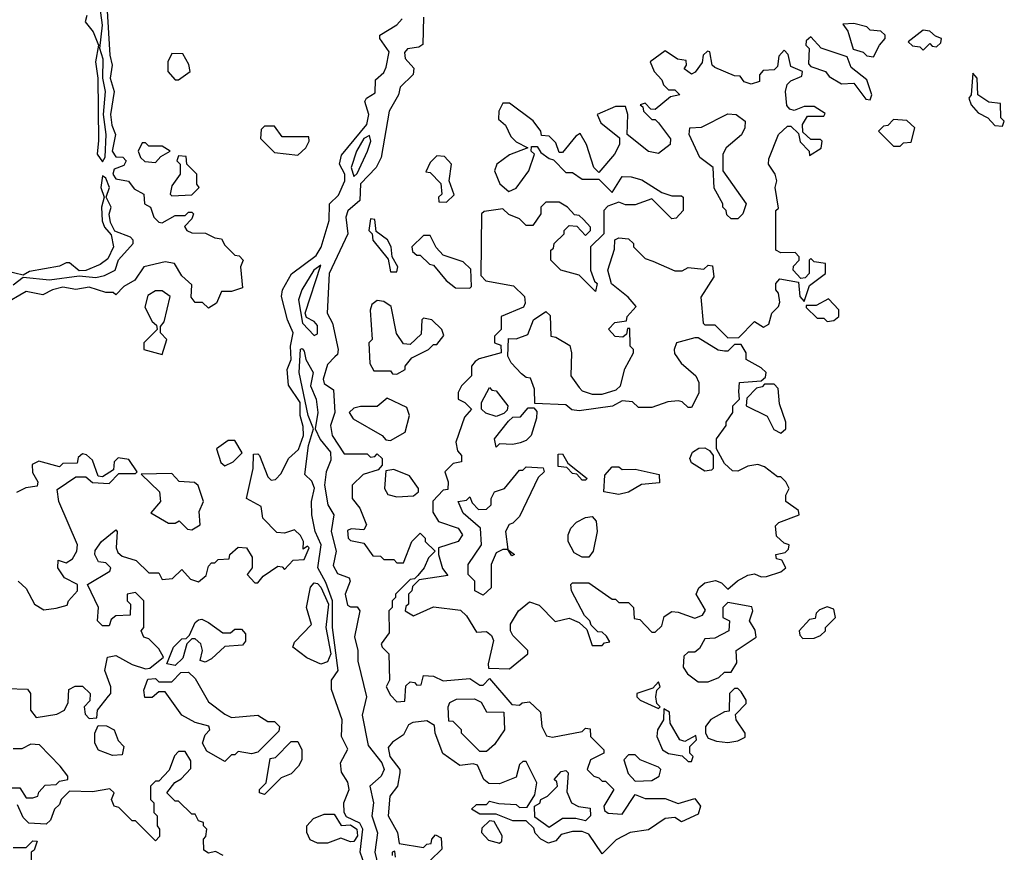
# Model space of a CAD drawing. Extents: x 2737310 to 2869991, y 870230 to 1012730.
# Tile 157 of 256: x 2751925 to 2754900, y 968565 to 971082. Entities that reach past the tile are written whole.
import ezdxf

# ---------------------------------------------------------------- set-up
doc = ezdxf.new("R2010")
doc.units = 0

msp = doc.modelspace()

# ---------------------------------------------------------------- linework, layer by layer
at = {"layer": '0CON02XD'}
for points in [[(2752187.9, 971125), (2752196.9, 970975), (2752204.3, 970944.3), (2752198.5, 970905), (2752210, 970865), (2752199.6, 970795), (2752203.2, 970763.2), (2752214.3, 970735), (2752204.6, 970684.6), (2752215, 970667.5), (2752236.4, 970666.4), (2752246.7, 970655), (2752239.2, 970640.8), (2752210, 970630), (2752206.9, 970615), (2752215, 970600.8), (2752254, 970594), (2752270.7, 970570.7), (2752300, 970555), (2752302.5, 970525), (2752320, 970515), (2752330, 970485), (2752345, 970470), (2752355, 970467.5), (2752395, 970490), (2752425, 970490), (2752435, 970500), (2752445, 970500), (2752450, 970495), (2752445, 970480), (2752423, 970457), (2752430, 970445), (2752445, 970437.5), (2752486.4, 970436.4), (2752515, 970422.5), (2752535, 970420), (2752545, 970400), (2752575, 970370), (2752588.3, 970368.3), (2752600, 970355), (2752592.5, 970335), (2752598.3, 970271.7), (2752565, 970260), (2752535, 970260), (2752520, 970225), (2752495, 970210), (2752477, 970227), (2752455, 970227.5), (2752443.6, 970243.6), (2752445, 970280), (2752415, 970307.5), (2752392.5, 970345), (2752365, 970350), (2752300, 970335), (2752272.5, 970295), (2752240, 970275), (2752215, 970250), (2752207.5, 970257.5), (2752185, 970257.5), (2752135, 970273.8), (2752095, 970266.2), (2752055, 970273.3), (2752024.2, 970265.8), (2751995, 970250), (2751945, 970260), (2751875, 970220)], [(2752175, 970652.5), (2752183.3, 970666.7), (2752185.8, 970735), (2752178, 970795), (2752184, 970865), (2752175.8, 970905), (2752177.1, 970962.9), (2752167.5, 970995), (2752175.5, 971065), (2752167.1, 971125)], [(2752127.5, 971095), (2752122.5, 971075), (2752146.7, 971045), (2752163.3, 971005), (2752154.2, 970955), (2752161.2, 970905), (2752163.6, 970716.4), (2752158.8, 970675), (2752175, 970652.5)], [(2752193, 969037), (2752200, 969045), (2752200, 969065), (2752182.5, 969115), (2752190, 969155), (2752215, 969160), (2752265, 969132.5), (2752305, 969120), (2752318.3, 969121.7), (2752360, 969155), (2752345, 969180), (2752315, 969210), (2752300, 969215), (2752292.5, 969235), (2752300, 969245), (2752300, 969325), (2752275, 969350), (2752250, 969345), (2752250, 969325), (2752260, 969315), (2752258.3, 969281.7), (2752215, 969280), (2752201.7, 969268.3), (2752195, 969250), (2752175, 969250), (2752160, 969265), (2752163.3, 969305), (2752130, 969375), (2752197.5, 969415), (2752200, 969425), (2752185, 969440), (2752163.6, 969443.6), (2752152.5, 969465), (2752153, 969477), (2752172.5, 969505), (2752215, 969540), (2752220, 969535), (2752216.7, 969485), (2752221.2, 969471.2), (2752235, 969460), (2752277, 969447), (2752315, 969410), (2752345, 969410), (2752355, 969390), (2752387, 969393), (2752415, 969420), (2752440.7, 969390.7), (2752465, 969382.5), (2752488.3, 969401.7), (2752495, 969430), (2752505, 969440), (2752515, 969440), (2752525, 969450), (2752558.3, 969451.7), (2752560, 969465), (2752585, 969487.5), (2752610, 969485), (2752627, 969457), (2752627.5, 969425), (2752612.5, 969405), (2752635, 969380), (2752645, 969380), (2752660.7, 969399.3), (2752705, 969430), (2752718.3, 969428.3), (2752725, 969420), (2752751.7, 969448.3), (2752785, 969450), (2752800, 969485), (2752795, 969490), (2752781.7, 969481.7), (2752782.5, 969505), (2752773, 969523), (2752755, 969540), (2752725, 969530), (2752701.7, 969531.7), (2752660, 969575), (2752655, 969610), (2752610, 969635), (2752630, 969725), (2752631.7, 969768.3), (2752645, 969770), (2752650, 969765), (2752675, 969700), (2752685, 969690), (2752698.3, 969691.7), (2752715, 969710), (2752736.7, 969755), (2752767, 969783), (2752782.9, 969825), (2752782, 969852), (2752772.9, 969885), (2752772.2, 969925), (2752737, 969977), (2752733.3, 970025), (2752745.6, 970055), (2752742.9, 970095), (2752751.1, 970135), (2752734.3, 970174.3), (2752716.2, 970245), (2752718.8, 970265), (2752746.1, 970313.9), (2752820.7, 970369.3), (2752835.9, 970394.1), (2752860.5, 970475), (2752860.8, 970525), (2752888.7, 970551.3), (2752907.7, 970595), (2752907.1, 970615), (2752891.2, 970645), (2752897.7, 970672.3), (2752973.6, 970765), (2752980.4, 970795), (2752968, 970835), (2752973.3, 970845), (2752999.5, 970860.5), (2753000, 970900), (2753025, 970922.5), (2753031.9, 970938.1), (2753040.9, 970985), (2753013.3, 971025), (2753013.3, 971035), (2753065, 971066.7), (2753080.9, 971085)], [(2753145, 971090), (2753143.3, 971006.7), (2753131.2, 970998.8), (2753096.3, 970993.7), (2753087.2, 970982.8), (2753089.5, 970965), (2753116.2, 970935), (2753114.1, 970915.9), (2753075, 970877.5), (2753069.2, 970855), (2753041.4, 970805), (2753017.5, 970665), (2753002.5, 970635), (2752955, 970586.2), (2752952.5, 970535), (2752916.1, 970503.9), (2752910.9, 970485), (2752916.2, 970435), (2752860, 970315), (2752853.8, 970195), (2752870, 970165), (2752887.5, 970085), (2752885, 970070), (2752877, 970063), (2752855, 970040), (2752842, 969995), (2752845, 969982.5), (2752873, 969963), (2752877.5, 969895), (2752864, 969855), (2752868.8, 969825), (2752905, 969770), (2752975, 969770), (2752985, 969760), (2752998.3, 969761.7), (2753005, 969770), (2753020, 969755), (2753020, 969735), (2753008.3, 969721.7), (2752963, 969707), (2752930, 969675), (2752930, 969635), (2752952.5, 969605), (2752972.5, 969555), (2752965, 969540), (2752927, 969543), (2752915, 969537.5), (2752917.5, 969515), (2752925, 969507.5), (2752965, 969500), (2752991.7, 969461.7), (2753015, 969460), (2753025, 969450), (2753055, 969450), (2753065, 969440), (2753085, 969440), (2753110, 969505), (2753135, 969530), (2753150, 969515), (2753150, 969505), (2753180, 969475), (2753160, 969455), (2753147.5, 969425), (2753128.3, 969401.7), (2753118.3, 969391.7), (2753105, 969390), (2753060, 969345), (2753060, 969335), (2753050, 969325), (2753050, 969305), (2753040, 969295), (2753041.7, 969228.3), (2753017.5, 969195), (2753020, 969185), (2753040, 969165), (2753042.5, 969085), (2753032.5, 969065), (2753045, 969040), (2753065, 969020), (2753088.3, 969021.7), (2753091.7, 969068.3), (2753105, 969080), (2753118.3, 969078.3), (2753125, 969070), (2753138.3, 969071.7), (2753145, 969100), (2753175, 969097.5), (2753205, 969083.3), (2753285, 969090), (2753315, 969070), (2753325, 969070), (2753345, 969090), (2753411.7, 969011.7), (2753435, 969010), (2753443, 969017), (2753465, 969020), (2753498.3, 968988.3), (2753502.5, 968945), (2753516.7, 968916.7), (2753535, 968913.3), (2753625, 968930), (2753635, 968940), (2753648.3, 968938.3), (2753650, 968915), (2753690, 968875), (2753690, 968865), (2753650, 968845), (2753640, 968815), (2753660, 968795), (2753675, 968790), (2753685, 968780), (2753695, 968780), (2753720, 968755), (2753690, 968705), (2753691.7, 968691.7), (2753703, 968683), (2753745, 968680), (2753785, 968740), (2753815, 968727.5), (2753875, 968727.5), (2753915, 968712.5), (2753965, 968727.5), (2753982.5, 968705), (2753975, 968680), (2753925, 968657.5), (2753905, 968670), (2753875, 968667.5), (2753825, 968632.5), (2753770, 968625), (2753727, 968603), (2753685, 968560), (2753645, 968620), (2753625, 968627.5), (2753595, 968627.5), (2753561.2, 968618.8), (2753545, 968600), (2753523, 968593), (2753500, 968605), (2753483, 968623), (2753478.3, 968638.3), (2753455, 968660), (2753415, 968660), (2753365, 968680), (2753315, 968680), (2753290, 968695), (2753305, 968710), (2753335, 968710), (2753345, 968720), (2753372.5, 968712.5), (2753425, 968710), (2753435, 968700), (2753458.3, 968701.7), (2753481.7, 968738.3), (2753487.5, 968775), (2753455, 968840), (2753445, 968840), (2753435, 968830), (2753425, 968792.5), (2753375, 968772.5), (2753343, 968773), (2753327.5, 968785), (2753308.3, 968828.3), (2753295, 968832.5), (2753255, 968827.5), (2753203.6, 968863.6), (2753180, 968925), (2753178.3, 968948.3), (2753155, 968962.5), (2753113, 968957), (2753100, 968950), (2753085, 968920), (2753051.7, 968898.3), (2753038.3, 968881.7), (2753043.8, 968855), (2753073.3, 968815), (2753073.8, 968805), (2753066.7, 968765), (2753043.3, 968735), (2753038.8, 968675), (2753066.7, 968625), (2753071.7, 968591.7), (2753145, 968580), (2753155, 968590), (2753168.3, 968591.7), (2753170, 968605), (2753181.7, 968618.3), (2753198.3, 968608.3), (2753200, 968575), (2753165, 968540)], [(2754505, 970970), (2754522.5, 971005), (2754540, 971025), (2754540, 971035), (2754527, 971047), (2754495, 971050), (2754485, 971060), (2754445, 971070), (2754411.7, 971068.3), (2754427, 971047), (2754443.3, 970993.3), (2754473.3, 970983.3), (2754485, 970972.5), (2754505, 970970)], [(2754655, 970990), (2754675, 971010), (2754681.7, 971001.7), (2754695, 971000), (2754708.3, 971011.7), (2754710, 971025), (2754691.7, 971031.7), (2754675, 971047.5), (2754655, 971050), (2754610, 971015), (2754623, 971003), (2754645, 971000), (2754655, 970990)], [(2754495, 970840), (2754500, 970855), (2754485, 970900), (2754437, 970937), (2754425, 970970), (2754346.2, 970996.2), (2754315, 971030), (2754301.7, 971018.3), (2754300, 971005), (2754310, 970995), (2754308.3, 970948.3), (2754315, 970940), (2754360, 970925), (2754370.7, 970910.7), (2754408.3, 970888.3), (2754445, 970890), (2754481.7, 970841.7), (2754495, 970840)], [(2753405, 969120), (2753460, 969165), (2753460, 969175), (2753415, 969220), (2753407.5, 969235), (2753407.5, 969255), (2753432.5, 969295), (2753465, 969322.5), (2753495, 969312.5), (2753543, 969263), (2753585, 969272.5), (2753615, 969260), (2753638.3, 969238.3), (2753655, 969190), (2753685, 969190), (2753691.7, 969198.3), (2753708.3, 969201.7), (2753698.3, 969218.3), (2753685, 969230), (2753671.7, 969231.7), (2753651.7, 969251.7), (2753647.5, 969265), (2753631.2, 969281.2), (2753592.5, 969355), (2753590, 969375), (2753595, 969380), (2753645, 969380), (2753715, 969330), (2753725, 969330), (2753735, 969320), (2753765, 969320), (2753780, 969305), (2753781.7, 969271.7), (2753798.3, 969268.3), (2753835, 969230), (2753845, 969230), (2753865, 969250), (2753872.5, 969277.5), (2753895, 969292.5), (2753915, 969291.2), (2753965, 969272.5), (2753988.3, 969281.7), (2753997, 969297), (2753968.8, 969345), (2753976.7, 969365), (2753995, 969380), (2754027, 969387), (2754045, 969380), (2754065, 969360), (2754093.9, 969386.1), (2754125, 969403.3), (2754145, 969406.7), (2754165, 969397.5), (2754181.7, 969398.3), (2754225, 969412.5), (2754240, 969425), (2754228.3, 969448.3), (2754211.7, 969451.7), (2754210, 969465), (2754238.3, 969471.7), (2754248.3, 969481.7), (2754250, 969495), (2754235, 969500), (2754211.2, 969521.2), (2754208.3, 969551.7), (2754218.3, 969561.7), (2754280, 969585), (2754278.3, 969598.3), (2754240, 969625), (2754240, 969645), (2754250, 969665), (2754240, 969685), (2754225, 969700), (2754215, 969700), (2754175, 969730), (2754155, 969737.5), (2754125, 969732.5), (2754095, 969717.5), (2754078.3, 969718.3), (2754055, 969740), (2754030, 969785), (2754030, 969815), (2754060, 969855), (2754060, 969865), (2754080, 969895), (2754080, 969915), (2754100, 969935), (2754098.3, 969958.3), (2754100, 969985), (2754165, 969990), (2754178.3, 970001.7), (2754180, 970015), (2754165, 970030), (2754120, 970055), (2754120, 970075), (2754105, 970100), (2754085, 970100), (2754065, 970080), (2754055, 970080), (2754035, 970083.3), (2753975, 970120), (2753965, 970120), (2753910, 970105), (2753902.5, 970085), (2753903, 970073), (2753923.6, 970043.6), (2753967.5, 970005), (2753977.5, 969985), (2753977, 969953), (2753955, 969910), (2753945, 969910), (2753927, 969927), (2753915, 969930), (2753883, 969927), (2753835, 969910), (2753795, 969910), (2753777, 969927), (2753745, 969930), (2753716.4, 969913.6), (2753615, 969900), (2753593, 969903), (2753575, 969917.5), (2753481.7, 969921.7), (2753480, 969965), (2753468.3, 969998.3), (2753455, 970000), (2753441.7, 970011.7), (2753410, 970045), (2753400, 970065), (2753401.7, 970118.3), (2753425, 970117.5), (2753460, 970130), (2753477.5, 970175), (2753515, 970200), (2753527.5, 970187.5), (2753530, 970125), (2753545, 970122.5), (2753587, 970097), (2753592.5, 970075), (2753590, 970005), (2753615, 969970), (2753625, 969960), (2753655, 969950), (2753685, 969950), (2753727, 969963), (2753740, 969975), (2753753, 970027), (2753780, 970075), (2753780, 970085), (2753770, 970095), (2753768.3, 970148.3), (2753761.7, 970148.3), (2753758.3, 970131.7), (2753747.5, 970122.5), (2753723.9, 970123.9), (2753703.6, 970146.4), (2753723, 970167), (2753758.3, 970171.7), (2753760, 970185), (2753787.5, 970215), (2753763, 970243), (2753713, 970283), (2753702.5, 970325), (2753721.7, 970388.3), (2753723, 970417), (2753735, 970422.5), (2753765, 970420), (2753780, 970405), (2753780, 970395), (2753815, 970360), (2753838.3, 970351.7), (2753905, 970322.5), (2753927, 970323), (2753945, 970332.5), (2753991.7, 970328.3), (2754005, 970340), (2754018.3, 970338.3), (2754022.5, 970305), (2753983, 970243), (2753990, 970165), (2753995, 970160), (2754025, 970160), (2754065, 970120), (2754098.3, 970121.7), (2754145, 970170), (2754172.5, 970152.5), (2754188.3, 970161.7), (2754197.5, 970195), (2754217.5, 970215), (2754221.7, 970228.3), (2754217.5, 970255), (2754210, 970265), (2754210, 970285), (2754221.7, 970298.3), (2754278.3, 970288.3), (2754282.5, 970245), (2754295, 970230), (2754311.7, 970278.3), (2754360, 970315), (2754360, 970345), (2754325, 970350), (2754315, 970360), (2754310, 970355), (2754310, 970315), (2754298.3, 970301.7), (2754285, 970300), (2754262.5, 970325), (2754263, 970337), (2754280, 970355), (2754280, 970365), (2754268.3, 970378.3), (2754225, 970377.5), (2754210, 970385), (2754210, 970505), (2754217.5, 970512.5), (2754207.5, 970575), (2754212.5, 970595), (2754207.5, 970615), (2754187.5, 970645), (2754188.3, 970661.7), (2754217.5, 970735), (2754245, 970760), (2754255, 970760), (2754278.3, 970738.3), (2754283, 970713), (2754310, 970685), (2754311.7, 970671.7), (2754346.4, 970693.6), (2754350, 970715), (2754345, 970720), (2754315, 970720), (2754291.7, 970741.7), (2754290, 970765), (2754305, 970790), (2754355, 970790), (2754358.3, 970798.3), (2754325, 970820), (2754295, 970820), (2754265, 970807.5), (2754251.7, 970811.7), (2754243, 970823), (2754238.8, 970865), (2754243.8, 970886.2), (2754255, 970897.5), (2754288.3, 970911.7), (2754290, 970925), (2754255, 970940), (2754247, 970977), (2754235, 970990), (2754218.3, 970971.7), (2754215, 970940), (2754205, 970930), (2754171.7, 970928.3), (2754160, 970915), (2754160, 970895), (2754135, 970887.5), (2754113.8, 970893.8), (2754101.7, 970911.7), (2754085, 970912.5), (2754025, 970937.5), (2754017.5, 970945), (2754010, 970985), (2754003, 970987), (2753990, 970975), (2753987, 970953), (2753966.4, 970923.6), (2753955, 970917.5), (2753933, 970933), (2753940, 970945), (2753938.3, 970958.3), (2753913, 970963), (2753875, 970987.5), (2753830, 970955), (2753842.5, 970925), (2753865, 970900), (2753870, 970885), (2753885, 970870), (2753905, 970870), (2753920, 970855), (2753891.7, 970848.3), (2753845, 970810), (2753831.7, 970811.7), (2753815, 970830), (2753800, 970825), (2753808.3, 970818.3), (2753810, 970805), (2753835, 970780), (2753845, 970780), (2753855, 970770), (2753891.7, 970721.7), (2753890, 970705), (2753855, 970677.5), (2753825, 970683.3), (2753760, 970735), (2753762.5, 970795), (2753755, 970820), (2753725, 970820), (2753670, 970795), (2753680.5, 970770.5), (2753737.5, 970725), (2753737.5, 970705), (2753722.5, 970675), (2753675, 970620), (2753660, 970635), (2753637.5, 970705), (2753618.3, 970738.3), (2753605, 970730), (2753565, 970680), (2753555, 970680), (2753545, 970710), (2753525, 970730), (2753501.7, 970731.7), (2753500, 970745), (2753476.4, 970776.4), (2753405, 970830), (2753385, 970830), (2753372.5, 970805), (2753371.7, 970781.7), (2753393, 970763), (2753409.3, 970729.3), (2753425, 970712.5), (2753460, 970695), (2753405, 970673.3), (2753366.7, 970645), (2753360, 970625), (2753376.1, 970586.1), (2753403, 970563), (2753425, 970572.5), (2753463.3, 970625), (2753480, 970675), (2753470, 970685), (2753471.7, 970698.3), (2753488.3, 970698.3), (2753500, 970680), (2753525, 970662.5), (2753538.3, 970658.3), (2753575, 970620), (2753595, 970620), (2753625, 970600), (2753675, 970600), (2753715, 970560), (2753745, 970607.5), (2753773, 970607), (2753805, 970597.5), (2753865, 970560), (2753895, 970550), (2753925, 970550), (2753930, 970545), (2753930, 970505), (2753908.3, 970481.7), (2753895, 970480), (2753835, 970540), (2753785, 970522.5), (2753755, 970522.5), (2753735, 970530), (2753701.7, 970518.3), (2753690, 970505), (2753690, 970435), (2753650, 970395), (2753650, 970325), (2753661.7, 970291.7), (2753670, 970285), (2753665, 970260), (2753615, 970310), (2753560, 970325), (2753530, 970355), (2753530, 970385), (2753538.3, 970391.7), (2753540, 970405), (2753570, 970435), (2753570, 970445), (2753585, 970460), (2753608.3, 970458.3), (2753635, 970430), (2753650, 970445), (2753650, 970455), (2753628.3, 970478.3), (2753615, 970490), (2753601.7, 970491.7), (2753580, 970515), (2753555, 970530), (2753515, 970530), (2753500, 970515), (2753500, 970495), (2753475, 970460), (2753455, 970460), (2753435, 970480), (2753403, 970493), (2753385, 970510), (2753328.3, 970501.7), (2753320, 970495), (2753318.3, 970308.3), (2753333, 970293), (2753417, 970277), (2753450, 970245), (2753452.5, 970225), (2753447, 970213), (2753380, 970185), (2753380, 970145), (2753360, 970125), (2753360, 970105), (2753378.3, 970098.3), (2753380, 970075), (2753313, 970057), (2753301.7, 970048.3), (2753290, 970035), (2753290, 970005), (2753260, 969975), (2753250, 969955), (2753250, 969935), (2753270, 969925), (2753290, 969905), (2753269.3, 969880.7), (2753242.5, 969805), (2753248.3, 969778.3), (2753260, 969765), (2753260, 969745), (2753235, 969740), (2753210, 969715), (2753220, 969685), (2753218.3, 969661.7), (2753205, 969660), (2753173, 969627), (2753173, 969593), (2753190, 969565), (2753250, 969545), (2753262.5, 969525), (2753250, 969505), (2753190, 969485), (2753190, 969465), (2753203, 969423), (2753218.3, 969401.7), (2753131.7, 969388.3), (2753111.7, 969368.3), (2753110, 969355), (2753100, 969345), (2753100, 969315), (2753091.7, 969308.3), (2753090, 969295), (2753115, 969280), (2753175, 969307.5), (2753257, 969297), (2753275, 969280), (2753305, 969230), (2753335, 969232.5), (2753350.7, 969220.7), (2753356.7, 969205), (2753340, 969135), (2753341.7, 969121.7), (2753405, 969120)], [(2752405, 970900), (2752440, 970925), (2752436.4, 970946.4), (2752418.3, 970978.3), (2752385, 970980), (2752372.5, 970955), (2752372.5, 970925), (2752395, 970900), (2752405, 970900)], [(2754895, 970760), (2754900, 970775), (2754890, 970785), (2754888.3, 970828.3), (2754853, 970833), (2754820, 970855), (2754817.5, 970905), (2754805, 970920), (2754800, 970855), (2754792.5, 970845), (2754800, 970825), (2754820.7, 970800.7), (2754850, 970785), (2754871.7, 970761.7), (2754895, 970760)], [(2754095, 970480), (2754075, 970480), (2754061.7, 970491.7), (2754060, 970505), (2754050, 970515), (2754050, 970525), (2754023, 970573), (2754020, 970635), (2753980, 970665), (2753947.5, 970735), (2753950, 970755), (2753985, 970757.5), (2754065, 970797.5), (2754090, 970795), (2754116.7, 970775), (2754116.2, 970755), (2754106, 970734), (2754060, 970695), (2754050, 970675), (2754050, 970625), (2754120, 970525), (2754110, 970495), (2754095, 970480)], [(2754585, 970700), (2754595, 970710), (2754618.3, 970711.7), (2754630, 970755), (2754605, 970777.5), (2754565, 970780), (2754548.3, 970761.7), (2754535, 970760), (2754520, 970745), (2754565, 970700), (2754585, 970700)], [(2752765, 970672.5), (2752790, 970695), (2752800, 970715), (2752798.3, 970728.3), (2752718.3, 970728.3), (2752695, 970760), (2752665, 970760), (2752655, 970750), (2752653, 970723), (2752695, 970680), (2752765, 970672.5)], [(2752935, 970607.5), (2752945, 970617.5), (2752976, 970685), (2752986, 970715), (2752981.7, 970731.7), (2752965, 970723.3), (2752942.5, 970685), (2752926.7, 970635), (2752935, 970607.5)], [(2752335, 970650), (2752351.7, 970668.3), (2752380, 970685), (2752355, 970700), (2752315, 970700), (2752305, 970710), (2752295, 970710), (2752282.5, 970685), (2752290, 970665), (2752303, 970653), (2752335, 970650)], [(2752385, 970550), (2752445, 970552.5), (2752467.5, 970575), (2752460, 970585), (2752460, 970615), (2752430, 970645), (2752428.3, 970668.3), (2752405, 970670), (2752400, 970655), (2752410, 970645), (2752410, 970615), (2752385, 970580), (2752380, 970555), (2752385, 970550)], [(2753215, 970530), (2753237.5, 970552.5), (2753222.5, 970595), (2753230, 970645), (2753208.3, 970668.3), (2753185, 970670), (2753165, 970650), (2753152.5, 970622.5), (2753165, 970620), (2753197, 970587), (2753200, 970555), (2753190, 970545), (2753191.7, 970531.7), (2753215, 970530)], [(2751905, 970280.8), (2751935, 970303.3), (2752015, 970296), (2752105, 970307.5), (2752155, 970302.9), (2752181.7, 970308.3), (2752213.3, 970325), (2752223.8, 970356.2), (2752267.5, 970405), (2752267.5, 970415), (2752260, 970425), (2752212.5, 970442.5), (2752199.2, 970469.2), (2752195.8, 970494.2), (2752201.2, 970515), (2752186.7, 970545), (2752196.2, 970575), (2752185, 970602.5), (2752175, 970610), (2752170, 970575), (2752180, 970545), (2752172, 970515), (2752174.1, 970474.1), (2752181.2, 970455), (2752201.2, 970431.2), (2752208, 970395), (2752191.3, 970358.7), (2752168.5, 970341.5), (2752125, 970323.3), (2752105, 970322.5), (2752075, 970346.7), (2752065, 970346.7), (2752045, 970336.7), (2751955, 970321.2), (2751935, 970310), (2751885, 970322)], [(2753065, 970320), (2753067.5, 970335), (2753050, 970365), (2753047.5, 970395), (2753036.4, 970416.4), (2753001.7, 970441.7), (2752998.3, 970478.3), (2752985, 970480), (2752980, 970445), (2752990, 970435), (2752992.5, 970415), (2753038.3, 970358.3), (2753045, 970320), (2753065, 970320)], [(2753285, 970270), (2753290, 970275), (2753288.3, 970328.3), (2753265, 970350), (2753205, 970370), (2753183, 970393), (2753165, 970430), (2753145, 970430), (2753110, 970395), (2753111.7, 970381.7), (2753125, 970370), (2753135, 970370), (2753163, 970343), (2753175, 970340), (2753213.6, 970293.6), (2753241.7, 970271.7), (2753285, 970270)], [(2752815, 970127.5), (2752825, 970132.5), (2752825, 970157.5), (2752815, 970170), (2752791.7, 970181.7), (2752787.5, 970195), (2752835, 970340), (2752813.3, 970325), (2752777.5, 970265), (2752767.5, 970235), (2752780, 970165), (2752815, 970127.5)], [(2752355, 970070), (2752370, 970115), (2752350, 970135), (2752350, 970155), (2752361.7, 970168.3), (2752380, 970245), (2752355, 970262.5), (2752335, 970262.5), (2752311.7, 970248.3), (2752303.3, 970213.3), (2752325, 970170), (2752338.3, 970158.3), (2752340, 970145), (2752300, 970105), (2752300, 970085), (2752355, 970070)], [(2754365, 970170), (2754385, 970172.5), (2754400, 970185), (2754400, 970205), (2754368.3, 970238.3), (2754331.7, 970218.3), (2754301.7, 970218.3), (2754301.7, 970211.7), (2754335, 970180), (2754355, 970180), (2754365, 970170)], [(2753065, 970010), (2753090, 970025), (2753090, 970035), (2753110, 970060), (2753160, 970085), (2753175, 970100), (2753185, 970100), (2753207, 970127), (2753200, 970145), (2753170, 970175), (2753145, 970180), (2753140, 970175), (2753138.3, 970131.7), (2753105, 970100), (2753085, 970102.5), (2753063.6, 970133.6), (2753047.5, 970215), (2753025, 970230), (2753005, 970233.3), (2752989.3, 970220.7), (2752983.6, 970203.6), (2752990, 970115), (2752980, 970105), (2752983, 970043), (2752995, 970020), (2753045, 970020), (2753051.7, 970011.7), (2753065, 970010)], [(2752967.8, 968525), (2752954.2, 968565), (2752961.5, 968635), (2752953.1, 968653.1), (2752912.7, 968672.7), (2752905.4, 968685.4), (2752904.4, 968715), (2752920.8, 968755), (2752916.8, 968776.8), (2752897.6, 968807.6), (2752894.3, 968835), (2752916.6, 968876.6), (2752897.5, 968915), (2752899.2, 968965), (2752866.7, 969056.7), (2752867.5, 969085), (2752886.9, 969115), (2752870.5, 969245), (2752870.4, 969325), (2752850.4, 969380.4), (2752825.8, 969425), (2752835.7, 969495), (2752818, 969535), (2752808, 969585), (2752806.2, 969625), (2752816.1, 969666.1), (2752807.3, 969687.3), (2752787, 969707), (2752797.5, 969795), (2752812.5, 969845), (2752796.7, 969885), (2752769.2, 970015), (2752773.9, 970086.1), (2752778.3, 970088.3), (2752785, 970080), (2752790, 970055), (2752812, 970015), (2752803.8, 969975), (2752821.2, 969935), (2752826.2, 969895), (2752817.5, 969845), (2752832.7, 969812.7), (2752864.2, 969775), (2752865, 969750), (2752851.2, 969715), (2752846, 969675), (2752855.8, 969615), (2752874.3, 969585), (2752865.8, 969535), (2752880.8, 969475), (2752872.1, 969432.1), (2752885, 969408.1), (2752920, 969395), (2752923.3, 969385), (2752908.8, 969345), (2752915, 969312.5), (2752925, 969306.7), (2752945, 969307.5), (2752952.5, 969295), (2752936.4, 969216.4), (2752946.7, 969175), (2752947, 969143), (2752973.3, 969035), (2752959.3, 968979.3), (2752978.3, 968888.3), (2753019.2, 968835), (2753026.2, 968815), (2753016.7, 968795), (2752983.3, 968765), (2752993.8, 968715), (2752988.8, 968675), (2753006.4, 968623.6), (2752998, 968565), (2753016.7, 968485)], [(2753365, 969882.5), (2753333, 969893), (2753320, 969905), (2753320, 969925), (2753345, 969970), (2753351.7, 969961.7), (2753365, 969960), (2753400, 969915), (2753398.3, 969901.7), (2753388.3, 969891.7), (2753365, 969882.5)], [(2754225, 969832.5), (2754240, 969845), (2754240, 969865), (2754220.7, 969920.7), (2754217, 969967), (2754205, 969980), (2754175, 969980), (2754168.3, 969971.7), (2754151.7, 969968.3), (2754121.7, 969938.3), (2754120, 969915), (2754183, 969883), (2754203.6, 969843.6), (2754225, 969832.5)], [(2753045, 969810), (2753090, 969835), (2753102.5, 969885), (2753095, 969910), (2753035, 969937.5), (2753005, 969912.5), (2752955, 969912.5), (2752935, 969907.5), (2752920, 969895), (2752932.5, 969875), (2753020, 969825), (2753031.7, 969811.7), (2753045, 969810)], [(2753365, 969790), (2753360, 969815), (2753401.7, 969868.3), (2753415, 969880), (2753438.3, 969881.7), (2753461.7, 969908.3), (2753478.3, 969908.3), (2753487.5, 969897.5), (2753487, 969877), (2753470, 969825), (2753455, 969810), (2753437, 969803), (2753415, 969797.5), (2753375, 969800), (2753365, 969790)], [(2752545, 969733.3), (2752570, 969745), (2752597.5, 969772.5), (2752575, 969810), (2752555, 969810), (2752520, 969785), (2752533, 969743), (2752545, 969733.3)], [(2751998.3, 969298.3), (2752035, 969303.3), (2752068.3, 969311.7), (2752072.5, 969325), (2752100, 969355), (2752100, 969375), (2752060, 969395), (2752040, 969425), (2752041.7, 969448.3), (2752065, 969440), (2752085, 969452.5), (2752097.5, 969475), (2752100, 969495), (2752043.3, 969625), (2752038.3, 969661.7), (2752095, 969700), (2752125, 969700), (2752145, 969682.5), (2752195, 969680), (2752225, 969710), (2752275, 969710), (2752280, 969715), (2752255, 969752.5), (2752222.5, 969757.5), (2752210, 969745), (2752208.3, 969721.7), (2752175, 969700), (2752161.7, 969701.7), (2752145, 969750), (2752127, 969767), (2752115, 969770), (2752101.7, 969758.3), (2752098.3, 969741.7), (2752055, 969740), (2752045, 969730), (2751983, 969747), (2751962.5, 969737.5), (2751963.6, 969713.6), (2751980, 969685), (2751978.3, 969671.7), (2751943.6, 969666.4), (2751915, 969652.5)], [(2753635, 969690), (2753625, 969690), (2753608.3, 969708.3), (2753595, 969710), (2753578.3, 969728.3), (2753551.7, 969731.7), (2753551.7, 969768.3), (2753565, 969770), (2753581.7, 969741.7), (2753640, 969695), (2753635, 969690)], [(2753995, 969717.5), (2753955, 969742.5), (2753950, 969755), (2753957.5, 969775), (2753977, 969787), (2753995, 969787.5), (2754009.3, 969779.3), (2754020, 969765), (2754020, 969725), (2754015, 969720), (2753995, 969717.5)], [(2752445, 969540), (2752470, 969555), (2752467.5, 969595), (2752480, 969625), (2752463.9, 969673.9), (2752453, 969683), (2752406.4, 969686.4), (2752385, 969710), (2752291.7, 969708.3), (2752347.5, 969655), (2752350, 969625), (2752321.7, 969591.7), (2752375, 969560), (2752395, 969560), (2752407, 969567), (2752431.7, 969541.7), (2752445, 969540)], [(2753065, 969640), (2753115, 969642.5), (2753130, 969655), (2753130, 969665), (2753103, 969703), (2753055, 969722.5), (2753031.7, 969718.3), (2753027.5, 969665), (2753037, 969647), (2753065, 969640)], [(2753325, 969342.5), (2753300, 969355), (2753300, 969385), (2753280, 969405), (2753280, 969435), (2753320, 969495), (2753317.5, 969545), (2753265, 969590), (2753250, 969625), (2753275, 969630), (2753285, 969640), (2753291.7, 969621.7), (2753311.7, 969601.7), (2753335, 969602.5), (2753350, 969615), (2753350, 969635), (2753360, 969655), (2753390, 969665), (2753435, 969720), (2753445, 969720), (2753455, 969730), (2753507, 969727), (2753510, 969715), (2753491.7, 969698.3), (2753435, 969580), (2753415, 969560), (2753403.6, 969556.4), (2753392.5, 969535), (2753400, 969480), (2753420, 969465), (2753411.7, 969461.7), (2753400, 969480), (2753385, 969480), (2753365, 969470), (2753350, 969435), (2753350, 969365), (2753325, 969342.5)], [(2753735, 969646.7), (2753690, 969655), (2753692.5, 969705), (2753715, 969730), (2753735, 969730), (2753745, 969722.5), (2753785, 969723.3), (2753857, 969707), (2753858.3, 969681.7), (2753803.6, 969676.4), (2753765, 969653.3), (2753735, 969646.7)], [(2753645, 969457.5), (2753625, 969457.5), (2753600.7, 969470.7), (2753582.5, 969505), (2753582.5, 969525), (2753590, 969545), (2753607, 969563), (2753635, 969577.5), (2753655, 969580), (2753666.4, 969566.4), (2753670, 969535), (2753657.5, 969475), (2753645, 969457.5)], [(2751920, 969385), (2751945, 969362.5), (2751970, 969315), (2751998.3, 969298.3)], [(2752835, 969134), (2752793, 969153), (2752750, 969185), (2752755, 969200), (2752806.2, 969253.8), (2752791.2, 969305), (2752803.6, 969366.4), (2752815, 969380), (2752825, 969378), (2752835, 969366.2), (2752857.6, 969315), (2752850, 969245), (2752865.4, 969164.6), (2752855, 969141.2), (2752835, 969134)], [(2754005, 969080), (2754037, 969093), (2754055, 969110), (2754075, 969110), (2754091.7, 969138.3), (2754090, 969175), (2754150, 969215), (2754147, 969237), (2754130, 969265), (2754140, 969295), (2754137, 969307), (2754065, 969320), (2754050, 969305), (2754050, 969275), (2754070, 969265), (2754067.5, 969235), (2754025, 969212.5), (2753995, 969210), (2753979.3, 969180.7), (2753965, 969170), (2753945, 969170), (2753931.7, 969158.3), (2753930, 969125), (2753942.5, 969105), (2753975, 969080), (2754005, 969080)], [(2754291.7, 969211.7), (2754325, 969212.5), (2754345, 969220), (2754360, 969235), (2754360, 969245), (2754390, 969275), (2754385, 969300), (2754365, 969307.5), (2754341.7, 969298.3), (2754331.7, 969288.3), (2754328.3, 969271.7), (2754311.7, 969268.3), (2754280, 969235), (2754281.7, 969221.7), (2754291.7, 969211.7)], [(2752395, 969130), (2752370, 969135), (2752390, 969185), (2752415, 969210), (2752428.3, 969211.7), (2752438.3, 969221.7), (2752455, 969260), (2752465, 969267.5), (2752475, 969270), (2752495, 969260), (2752538.3, 969228.3), (2752561.7, 969228.3), (2752575, 969240), (2752595, 969240), (2752607.5, 969225), (2752607, 969203), (2752598.3, 969191.7), (2752545, 969187.5), (2752505, 969150), (2752485, 969140), (2752470, 969145), (2752477.5, 969175), (2752472.5, 969195), (2752455, 969210), (2752445, 969210), (2752430, 969195), (2752418.3, 969151.7), (2752395, 969130)], [(2752545, 968840), (2752490.7, 968870.7), (2752477.5, 968895), (2752485, 968920), (2752500, 968935), (2752496.1, 968946.1), (2752455, 968957.5), (2752415, 968980), (2752365, 969050), (2752345, 969050), (2752325, 969032.5), (2752303.3, 969033.3), (2752300, 969055), (2752311.7, 969088.3), (2752335, 969090), (2752345, 969080), (2752385, 969080), (2752411.7, 969108.3), (2752435, 969110), (2752455, 969090), (2752495, 969020), (2752545, 968982.5), (2752565, 968972.5), (2752645, 968980), (2752675, 968960), (2752695, 968960), (2752710, 968945), (2752708.3, 968931.7), (2752645, 968867.5), (2752625, 968862.5), (2752585, 968870), (2752575, 968860), (2752565, 968860), (2752545, 968840)], [(2753855, 969000), (2753860, 969005), (2753850, 969015), (2753847.5, 969035), (2753850, 969055), (2753860, 969065), (2753855, 969080), (2753838.3, 969061.7), (2753790, 969045), (2753790, 969035), (2753800, 969025), (2753855, 969000)], [(2751885, 969060), (2751948.3, 969058.3), (2751957.5, 969045), (2751957.5, 968995), (2751975, 968972.5), (2752037, 968983), (2752060, 968995), (2752071.7, 969018.3), (2752073, 969057), (2752093, 969067), (2752115, 969067.5), (2752137.5, 969045), (2752137, 969023), (2752120, 969005), (2752123, 968983), (2752135, 968970), (2752158.3, 968971.7), (2752160, 968995), (2752193, 969037)], [(2754065, 968896.7), (2754095, 968902.5), (2754116.7, 968913.3), (2754117.5, 968925), (2754090, 968965), (2754088.3, 968981.7), (2754120, 969015), (2754120, 969025), (2754105, 969050), (2754095, 969060), (2754085, 969060), (2754070, 969045), (2754068.3, 968991.7), (2754055, 968990), (2754013.6, 968966.4), (2753997.5, 968945), (2753997.5, 968925), (2754005, 968910), (2754030.7, 968900.7), (2754065, 968896.7)], [(2753335, 968870), (2753315, 968870), (2753260, 968925), (2753260, 968935), (2753235, 968960), (2753221.7, 968961.7), (2753220, 969005), (2753225, 969017.5), (2753245, 969027.5), (2753299.3, 969029.3), (2753319.3, 969019.3), (2753335, 968990), (2753388.3, 968988.3), (2753390, 968935), (2753359.3, 968890.7), (2753335, 968870)], [(2753955, 968840), (2753960, 968855), (2753950, 968865), (2753950, 968885), (2753970, 968905), (2753968.3, 968918.3), (2753935, 968900), (2753920, 968905), (2753890, 968955), (2753888.3, 968988.3), (2753871.7, 968998.3), (2753870, 968965), (2753852.5, 968935), (2753850, 968915), (2753867.5, 968875), (2753885, 968863.3), (2753927, 968857), (2753945, 968840), (2753955, 968840)], [(2752205, 968857.5), (2752163.6, 968873.6), (2752152.5, 968895), (2752152.5, 968925), (2752161.7, 968948.3), (2752187, 968947), (2752210, 968935), (2752223, 968903), (2752240, 968885), (2752235, 968860), (2752205, 968857.5)], [(2752665, 968740), (2752650, 968745), (2752650, 968755), (2752670, 968775), (2752681.7, 968848.3), (2752698.3, 968851.7), (2752745, 968900), (2752765, 968900), (2752777.5, 968875), (2752777.5, 968845), (2752767.5, 968825), (2752745, 968802.5), (2752715, 968790), (2752665, 968740)], [(2751865, 968760), (2751925, 968760), (2751945, 968730), (2751965, 968730), (2751980, 968735), (2751983, 968747), (2752001.7, 968768.3), (2752035, 968770), (2752045, 968780), (2752070, 968785), (2752070, 968795), (2752047.5, 968825), (2751985, 968890), (2751958.3, 968891.7), (2751931.7, 968878.3), (2751905, 968877.5)], [(2752540, 968555), (2752517, 968567), (2752495, 968562.5), (2752481.7, 968571.7), (2752480, 968605), (2752487, 968613), (2752490, 968635), (2752480, 968645), (2752480, 968655), (2752465, 968660), (2752455, 968680), (2752445, 968680), (2752405, 968720), (2752395, 968720), (2752370, 968745), (2752393.6, 968776.4), (2752413, 968787), (2752441.7, 968818.3), (2752441.7, 968841.7), (2752425, 968870), (2752405, 968870), (2752393, 968857), (2752376.4, 968813.6), (2752345, 968780), (2752335, 968780), (2752320, 968765), (2752320, 968725), (2752330, 968715), (2752330, 968685), (2752340, 968675), (2752340, 968645), (2752347.5, 968635), (2752347, 968613), (2752335, 968600), (2752275, 968660), (2752265, 968660), (2752225, 968700), (2752210, 968705), (2752202.5, 968725), (2752210, 968745), (2752197, 968757), (2752145, 968747.5), (2752075, 968750), (2752050, 968725), (2752045, 968710), (2752030, 968695), (2752018.3, 968661.7), (2752005, 968650), (2751953, 968653), (2751935, 968670), (2751918.3, 968708.3)], [(2753785, 968780), (2753835, 968782.5), (2753857.5, 968795), (2753862.5, 968815), (2753855, 968822.5), (2753800, 968845), (2753785, 968860), (2753765, 968860), (2753750, 968845), (2753763, 968803), (2753785, 968780)], [(2753525, 968640), (2753481.7, 968671.7), (2753480, 968705), (2753496.4, 968713.6), (2753500, 968725), (2753520, 968735), (2753550, 968765), (2753548.3, 968778.3), (2753540, 968785), (2753560.7, 968809.3), (2753575, 968812.5), (2753582.5, 968805), (2753578.3, 968748.3), (2753592.5, 968715), (2753613, 968703), (2753648.3, 968698.3), (2753650, 968675), (2753635, 968660), (2753605, 968667.5), (2753565, 968667.5), (2753525, 968640)], [(2752855, 968592.5), (2752825, 968592.5), (2752803, 968603), (2752792.5, 968625), (2752792.5, 968645), (2752813, 968667), (2752845, 968680), (2752875, 968680), (2752896, 968646), (2752925, 968648.5), (2752943.3, 968635), (2752945.3, 968614.7), (2752935, 968598), (2752925, 968596.2), (2752895, 968607.5), (2752855, 968592.5)], [(2753375, 968592.5), (2753381.7, 968598.3), (2753382.5, 968615), (2753358.3, 968658.3), (2753345, 968660), (2753321.7, 968638.3), (2753320, 968625), (2753341.7, 968601.7), (2753375, 968592.5)], [(2751905, 968580), (2751945, 968580), (2751965, 968600), (2751978.3, 968598.3), (2751968.3, 968571.7), (2751960, 968565), (2751960, 968535), (2751993, 968503), (2752020, 968495), (2752021.7, 968481.7), (2752030, 968475), (2752042.5, 968385), (2752040, 968365), (2752010.7, 968349.3), (2752002.5, 968335), (2752000, 968285), (2751995, 968280), (2751981.7, 968281.7), (2751971.7, 968291.7), (2751970, 968305), (2751928.3, 968348.3), (2751900, 968335)], [(2753060, 968550), (2753058.3, 968568.3), (2753050, 968565), (2753050, 968555)]]:
    msp.add_lwpolyline(points, dxfattribs=at)

doc.saveas('drawing.dxf')
